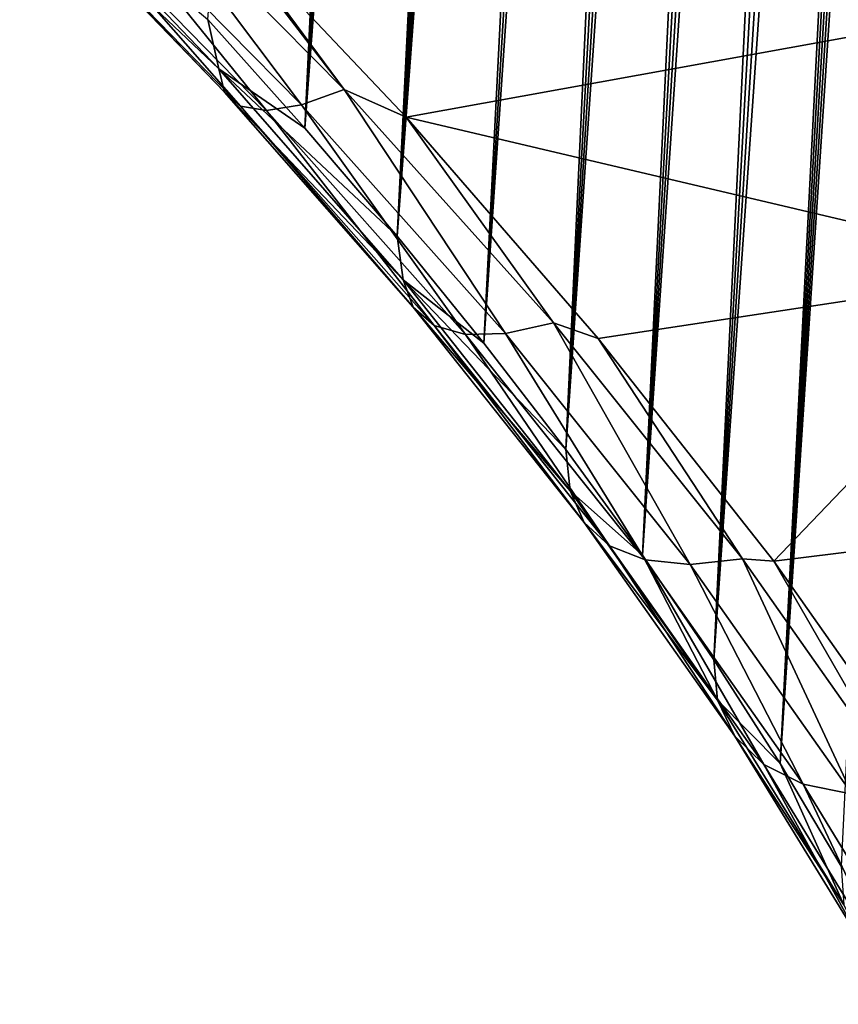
# Model space of a CAD drawing. Header units: metres. Extents: x -109 to 109, y -315 to 32.
# Tile 18 of 256: x -97 to -93, y -53 to -48. Entities that reach past the tile are written whole.
import ezdxf

# ---------------------------------------------------------------- set-up
doc = ezdxf.new("R2010")
doc.units = ezdxf.units.M
doc.layers.add('solid_K244242000C74_AAA', color=7, linetype='CONTINUOUS')

msp = doc.modelspace()

# ---------------------------------------------------------------- linework, layer by layer
at = {"layer": 'solid_K244242000C74_AAA'}
for points in [[(-95.731522, -48.759792, 56.311527), (-94.399147, -29.708668, 29.380415), (-94.294556, -29.706726, 29.159122)], [(-95.265419, -49.306103, 56.055885), (-95.731522, -48.759792, 56.311527), (-94.294556, -29.706726, 29.159122)], [(-95.731522, -48.759792, 56.311527), (-94.506058, -29.718931, 29.613209), (-94.399147, -29.708668, 29.380415)], [(-95.265419, -49.306103, 56.055885), (-94.294556, -29.706726, 29.159122), (-94.192284, -29.713104, 28.949423)], [(-95.265419, -49.306103, 56.055885), (-94.192284, -29.713104, 28.949423), (-94.092552, -29.727097, 28.750975)], [(-95.731522, -48.759792, 56.311527), (-94.61528, -29.737751, 29.857718), (-94.506058, -29.718931, 29.613209)], [(-95.731522, -48.759792, 56.311527), (-94.72673, -29.765648, 30.114338), (-94.61528, -29.737751, 29.857718)], [(-95.265419, -49.306103, 56.055885), (-94.092552, -29.727097, 28.750975), (-93.995232, -29.748907, 28.563883)], [(-95.265419, -49.306103, 56.055885), (-93.995232, -29.748907, 28.563883), (-93.900543, -29.777912, 28.387955)], [(-95.731522, -48.759792, 56.311527), (-96.223351, -48.210197, 56.53236), (-94.840454, -29.802443, 30.382858)], [(-95.731522, -48.759792, 56.311527), (-94.840454, -29.802443, 30.382858), (-94.72673, -29.765648, 30.114338)], [(-95.265419, -49.306103, 56.055885), (-93.900543, -29.777912, 28.387955), (-93.808662, -29.813515, 28.222996)], [(-94.825348, -49.848461, 55.766212), (-95.265419, -49.306103, 56.055885), (-93.808662, -29.813515, 28.222996)], [(-94.825348, -49.848461, 55.766212), (-93.808662, -29.813515, 28.222996), (-93.633324, -29.903919, 27.925924)], [(-94.825348, -49.848461, 55.766212), (-93.633324, -29.903919, 27.925924), (-93.470352, -30.01615, 27.671865)], [(-94.411041, -50.387135, 55.443027), (-94.825348, -49.848461, 55.766212), (-93.470352, -30.01615, 27.671865)], [(-94.411041, -50.387135, 55.443027), (-93.470352, -30.01615, 27.671865), (-93.319504, -30.145931, 27.456665)], [(-94.411041, -50.387135, 55.443027), (-93.319504, -30.145931, 27.456665), (-93.178833, -30.291859, 27.275339)], [(-94.411041, -50.387135, 55.443027), (-93.178833, -30.291859, 27.275339), (-93.046143, -30.453705, 27.123137)], [(-94.02282, -50.921535, 55.086777), (-94.411041, -50.387135, 55.443027), (-93.046143, -30.453705, 27.123137)], [(-94.02282, -50.921535, 55.086777), (-93.046143, -30.453705, 27.123137), (-92.919121, -30.63242, 26.995749)], [(-94.02282, -50.921535, 55.086777), (-92.919121, -30.63242, 26.995749), (-92.794983, -30.831913, 26.890482)], [(-94.02282, -50.921535, 55.086777), (-92.794983, -30.831913, 26.890482), (-92.671783, -31.056913, 26.806984)], [(-93.660774, -51.451569, 54.697765), (-94.02282, -50.921535, 55.086777), (-92.671783, -31.056913, 26.806984)], [(-93.660774, -51.451569, 54.697765), (-92.671783, -31.056913, 26.806984), (-92.548248, -31.312519, 26.746538)], [(-93.660774, -51.451569, 54.697765), (-92.548248, -31.312519, 26.746538), (-92.423752, -31.603996, 26.711803)], [(-93.660774, -51.451569, 54.697765), (-92.423752, -31.603996, 26.711803), (-92.298798, -31.935934, 26.707623)], [(-93.325127, -51.976894, 54.275974), (-93.660774, -51.451569, 54.697765), (-92.298798, -31.935934, 26.707623)], [(-93.325127, -51.976894, 54.275974), (-92.298798, -31.935934, 26.707623), (-92.236969, -32.116745, 26.718561)], [(-93.325127, -51.976894, 54.275974), (-92.236969, -32.116745, 26.718561), (-92.175728, -32.307468, 26.738401)], [(-93.325127, -51.976894, 54.275974), (-92.175728, -32.307468, 26.738401), (-92.115349, -32.50798, 26.76771)], [(-93.325127, -51.976894, 54.275974), (-92.115349, -32.50798, 26.76771), (-92.056114, -32.718113, 26.807112)], [(-93.01638, -52.496964, 53.821743), (-93.325127, -51.976894, 54.275974), (-92.056114, -32.718113, 26.807112)], [(-96.185127, -47.683075, 58.979828), (-92.496307, -48.210781, 60.392181), (-92.894897, -46.90728, 61.304901)], [(-96.168007, -48.459549, 56.838612), (-97.175781, -47.40472, 57.171349), (-96.223351, -48.210197, 56.53236)], [(-97.172295, -47.50523, 57.534473), (-97.175781, -47.40472, 57.171349), (-96.168007, -48.459549, 56.838612)], [(-96.679451, -47.404888, 58.919849), (-96.867271, -47.505333, 58.609032), (-95.749405, -48.641529, 58.239998)], [(-95.533409, -48.56324, 58.538651), (-96.281586, -47.585266, 59.01099), (-96.679451, -47.404888, 58.919849)], [(-95.533409, -48.56324, 58.538651), (-96.679451, -47.404888, 58.919849), (-95.749405, -48.641529, 58.239998)], [(-96.139397, -48.577805, 57.195225), (-97.172295, -47.50523, 57.534473), (-96.168007, -48.459549, 56.838612)], [(-97.118149, -47.556412, 57.903828), (-97.172295, -47.50523, 57.534473), (-96.139397, -48.577805, 57.195225)], [(-96.867271, -47.505333, 58.609032), (-97.015259, -47.556446, 58.266304), (-95.926308, -48.670441, 57.908573)], [(-95.749405, -48.641529, 58.239998), (-96.867271, -47.505333, 58.609032), (-95.926308, -48.670441, 57.908573)], [(-96.057869, -48.648945, 57.556149), (-97.118149, -47.556412, 57.903828), (-96.139397, -48.577805, 57.195225)], [(-97.015259, -47.556446, 58.266304), (-97.118149, -47.556412, 57.903828), (-96.057869, -48.648945, 57.556149)], [(-95.926308, -48.670441, 57.908573), (-97.015259, -47.556446, 58.266304), (-96.057869, -48.648945, 57.556149)], [(-95.533409, -48.56324, 58.538651), (-96.185127, -47.683075, 58.979828), (-96.281586, -47.585266, 59.01099)], [(-96.185127, -47.683075, 58.979828), (-95.219765, -48.703838, 58.597172), (-92.496307, -48.210781, 60.392181)], [(-95.533409, -48.56324, 58.538651), (-95.219765, -48.703838, 58.597172), (-96.185127, -47.683075, 58.979828)], [(-96.168007, -48.459549, 56.838612), (-96.223351, -48.210197, 56.53236), (-95.731522, -48.759792, 56.311527)], [(-95.219765, -48.703838, 58.597172), (-91.943657, -49.475998, 59.506268), (-92.496307, -48.210781, 60.392181)], [(-96.168007, -48.459549, 56.838612), (-95.731522, -48.759792, 56.311527), (-95.265419, -49.306103, 56.055885)], [(-95.23494, -49.527161, 56.365784), (-96.168007, -48.459549, 56.838612), (-95.265419, -49.306103, 56.055885)], [(-96.139397, -48.577805, 57.195225), (-96.168007, -48.459549, 56.838612), (-95.23494, -49.527161, 56.365784)], [(-95.183418, -49.665482, 56.712463), (-96.139397, -48.577805, 57.195225), (-95.23494, -49.527161, 56.365784)], [(-96.057869, -48.648945, 57.556149), (-96.139397, -48.577805, 57.195225), (-95.183418, -49.665482, 56.712463)], [(-95.533409, -48.56324, 58.538651), (-95.749405, -48.641529, 58.239998), (-94.715652, -49.800159, 57.717834)], [(-94.473801, -49.746307, 58.001705), (-95.219765, -48.703838, 58.597172), (-95.533409, -48.56324, 58.538651)], [(-94.473801, -49.746307, 58.001705), (-95.533409, -48.56324, 58.538651), (-94.715652, -49.800159, 57.717834)], [(-95.076866, -49.759018, 57.061565), (-96.057869, -48.648945, 57.556149), (-95.183418, -49.665482, 56.712463)], [(-95.926308, -48.670441, 57.908573), (-96.057869, -48.648945, 57.556149), (-95.076866, -49.759018, 57.061565)], [(-95.749405, -48.641529, 58.239998), (-95.926308, -48.670441, 57.908573), (-94.919083, -49.804447, 57.400703)], [(-94.715652, -49.800159, 57.717834), (-95.749405, -48.641529, 58.239998), (-94.919083, -49.804447, 57.400703)], [(-94.919083, -49.804447, 57.400703), (-95.926308, -48.670441, 57.908573), (-95.076866, -49.759018, 57.061565)], [(-95.219765, -48.703838, 58.597172), (-94.246338, -49.824535, 58.058628), (-91.943657, -49.475998, 59.506268)], [(-94.473801, -49.746307, 58.001705), (-94.246338, -49.824535, 58.058628), (-95.219765, -48.703838, 58.597172)], [(-95.23494, -49.527161, 56.365784), (-95.265419, -49.306103, 56.055885), (-94.825348, -49.848461, 55.766212)], [(-94.246338, -49.824535, 58.058628), (-93.358238, -50.952438, 57.39323), (-91.943657, -49.475998, 59.506268)], [(-93.358238, -50.952438, 57.39323), (-91.242279, -50.69075, 58.655689), (-91.943657, -49.475998, 59.506268)], [(-95.23494, -49.527161, 56.365784), (-94.825348, -49.848461, 55.766212), (-94.411041, -50.387135, 55.443027)], [(-94.389488, -50.596619, 55.7556), (-95.23494, -49.527161, 56.365784), (-94.411041, -50.387135, 55.443027)], [(-95.183418, -49.665482, 56.712463), (-95.23494, -49.527161, 56.365784), (-94.389488, -50.596619, 55.7556)], [(-94.318047, -50.756824, 56.089073), (-95.183418, -49.665482, 56.712463), (-94.389488, -50.596619, 55.7556)], [(-95.076866, -49.759018, 57.061565), (-95.183418, -49.665482, 56.712463), (-94.318047, -50.756824, 56.089073)], [(-94.473801, -49.746307, 58.001705), (-94.715652, -49.800159, 57.717834), (-93.781906, -50.968384, 57.045895)], [(-93.51709, -50.940865, 57.312523), (-94.246338, -49.824535, 58.058628), (-94.473801, -49.746307, 58.001705)], [(-93.51709, -50.940865, 57.312523), (-94.473801, -49.746307, 58.001705), (-93.781906, -50.968384, 57.045895)], [(-94.189613, -50.874702, 56.423115), (-95.076866, -49.759018, 57.061565), (-94.318047, -50.756824, 56.089073)], [(-94.919083, -49.804447, 57.400703), (-95.076866, -49.759018, 57.061565), (-94.189613, -50.874702, 56.423115)], [(-94.715652, -49.800159, 57.717834), (-94.919083, -49.804447, 57.400703), (-94.008759, -50.946068, 56.745876)], [(-94.008759, -50.946068, 56.745876), (-94.919083, -49.804447, 57.400703), (-94.189613, -50.874702, 56.423115)], [(-93.781906, -50.968384, 57.045895), (-94.715652, -49.800159, 57.717834), (-94.008759, -50.946068, 56.745876)], [(-93.51709, -50.940865, 57.312523), (-93.358238, -50.952438, 57.39323), (-94.246338, -49.824535, 58.058628)], [(-94.389488, -50.596619, 55.7556), (-94.411041, -50.387135, 55.443027), (-94.02282, -50.921535, 55.086777)], [(-93.642853, -51.655949, 55.013863), (-94.389488, -50.596619, 55.7556), (-94.02282, -50.921535, 55.086777)], [(-94.318047, -50.756824, 56.089073), (-94.389488, -50.596619, 55.7556), (-93.642853, -51.655949, 55.013863)], [(-93.358238, -50.952438, 57.39323), (-92.565834, -52.076736, 56.605965), (-91.242279, -50.69075, 58.655689)], [(-93.555138, -51.839237, 55.331169), (-94.318047, -50.756824, 56.089073), (-93.642853, -51.655949, 55.013863)], [(-94.189613, -50.874702, 56.423115), (-94.318047, -50.756824, 56.089073), (-93.555138, -51.839237, 55.331169)], [(-93.408615, -51.98278, 55.647243), (-94.189613, -50.874702, 56.423115), (-93.555138, -51.839237, 55.331169)], [(-94.008759, -50.946068, 56.745876), (-94.189613, -50.874702, 56.423115), (-93.408615, -51.98278, 55.647243)], [(-93.642853, -51.655949, 55.013863), (-94.02282, -50.921535, 55.086777), (-93.660774, -51.451569, 54.697765)], [(-93.208496, -52.081486, 55.950859), (-94.008759, -50.946068, 56.745876), (-93.408615, -51.98278, 55.647243)], [(-93.781906, -50.968384, 57.045895), (-94.008759, -50.946068, 56.745876), (-93.208496, -52.081486, 55.950859)], [(-93.51709, -50.940865, 57.312523), (-93.781906, -50.968384, 57.045895), (-92.961868, -52.131844, 56.231243)], [(-92.677505, -52.132069, 56.478447), (-93.358238, -50.952438, 57.39323), (-93.51709, -50.940865, 57.312523)], [(-92.677505, -52.132069, 56.478447), (-93.51709, -50.940865, 57.312523), (-92.961868, -52.131844, 56.231243)], [(-92.677505, -52.132069, 56.478447), (-92.565834, -52.076736, 56.605965), (-93.358238, -50.952438, 57.39323)], [(-92.961868, -52.131844, 56.231243), (-93.781906, -50.968384, 57.045895), (-93.208496, -52.081486, 55.950859)], [(-93.642853, -51.655949, 55.013863), (-93.660774, -51.451569, 54.697765), (-93.325127, -51.976894, 54.275974)], [(-93.003761, -52.692745, 54.149246), (-93.642853, -51.655949, 55.013863), (-93.325127, -51.976894, 54.275974)], [(-93.555138, -51.839237, 55.331169), (-93.642853, -51.655949, 55.013863), (-93.003761, -52.692745, 54.149246)], [(-92.903923, -52.899624, 54.447926), (-93.555138, -51.839237, 55.331169), (-93.003761, -52.692745, 54.149246)], [(-93.408615, -51.98278, 55.647243), (-93.555138, -51.839237, 55.331169), (-92.903923, -52.899624, 54.447926)], [(-92.743599, -53.069462, 54.743603), (-93.408615, -51.98278, 55.647243), (-92.903923, -52.899624, 54.447926)], [(-93.208496, -52.081486, 55.950859), (-93.408615, -51.98278, 55.647243), (-92.743599, -53.069462, 54.743603)], [(-93.003761, -52.692745, 54.149246), (-93.325127, -51.976894, 54.275974), (-93.01638, -52.496964, 53.821743)], [(-92.528473, -53.196239, 55.02578), (-93.208496, -52.081486, 55.950859), (-92.743599, -53.069462, 54.743603)], [(-92.961868, -52.131844, 56.231243), (-93.208496, -52.081486, 55.950859), (-92.528473, -53.196239, 55.02578)]]:
    msp.add_3dface(points, dxfattribs=at)

doc.saveas('drawing.dxf')
